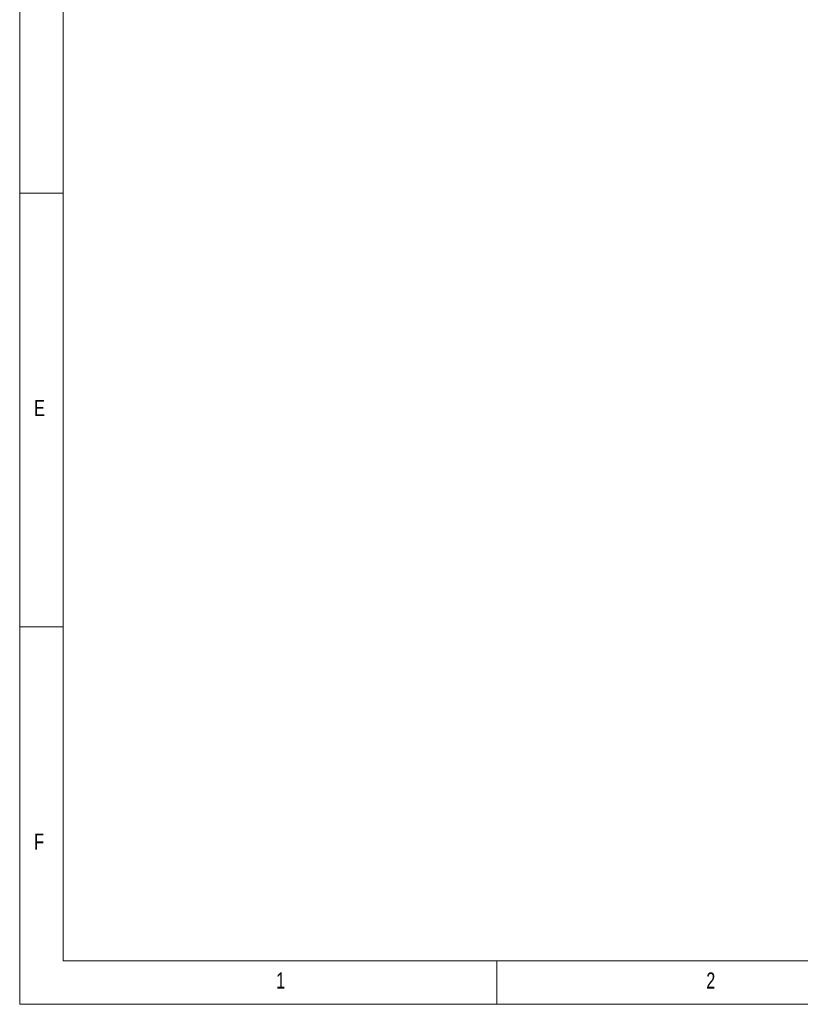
# Model space of a CAD drawing. Header units: millimetres. Extents: x 5 to 415, y 5 to 292.
# Tile 1 of 17: x 5 to 95, y 5 to 119. Entities that reach past the tile are written whole.
import ezdxf

# ---------------------------------------------------------------- set-up
doc = ezdxf.new("R2010")
doc.units = ezdxf.units.MM
doc.styles.add('SLDTEXTSTYLE0', font='TXT', dxfattribs={"width": 0.75})

msp = doc.modelspace()

# ---------------------------------------------------------------- linework, layer by layer
at = {"color": 7, "linetype": 'Continuous', "lineweight": 18}
for p, q in [((5, 292), (5, 5)), ((10, 287), (10, 10)), ((5, 98.5), (10, 98.5)), ((10, 48.5), (5, 48.5)), ((10, 10), (410, 10)), ((60, 5), (60, 10)), ((5, 5), (415, 5))]:
    msp.add_line(p, q, dxfattribs=at)

# ---------------------------------------------------------------- texts
at = {"color": 7, "linetype": 'Continuous', "lineweight": 0, "char_height": 1.85, "attachment_point": 1, "style": 'SLDTEXTSTYLE0'}
for s, insert in [('E', (6.67, 74.67)), ('F', (6.67, 24.67)), ('1', (34.58, 8.67)), ('2', (84.17, 8.67))]:
    msp.add_mtext(s, dxfattribs=dict(at, insert=insert))

doc.saveas('drawing.dxf')
